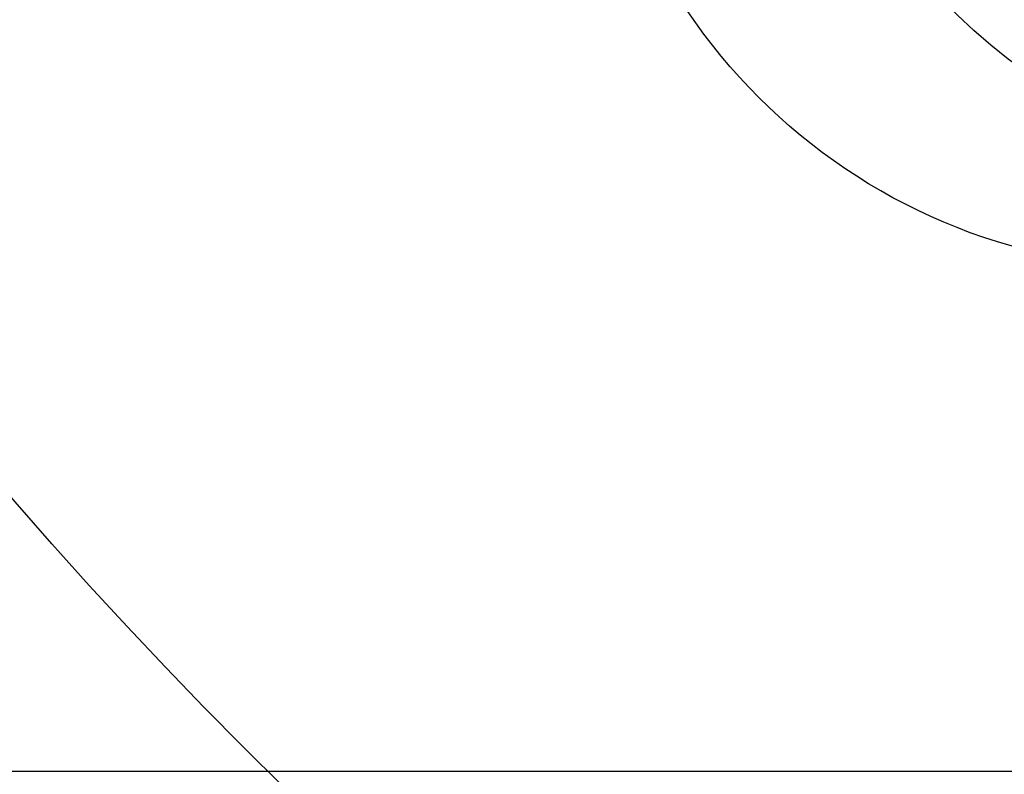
# Model space of a CAD drawing. Header units: millimetres. Extents: x -27714 to -5776, y 5810 to 9208.
# Tile 5 of 256: x -25761 to -25507, y 6729 to 6924. Entities that reach past the tile are written whole.
import ezdxf

# ---------------------------------------------------------------- set-up
doc = ezdxf.new("R2010")
doc.units = ezdxf.units.MM
for name, color, linetype in [('TEXTO', 7, 'Continuous'), ('TEXTO @ 100', 7, 'Continuous'), ('TEXTO @ 20', 7, 'Continuous'), ('TEXTO @ 200', 7, 'Continuous'), ('TEXTO @ 25', 7, 'Continuous')]:
    doc.layers.add(name, color=color, linetype=linetype)

# ---------------------------------------------------------------- blocks, each defined once
blk = doc.blocks.new('SIMBOLO NOMENCLATURA')
at = {"linetype": 'Continuous'}
blk.add_circle((-30, 0), 30, dxfattribs=at)
blk = doc.blocks.new('*U147')
at = {"layer": 'TEXTO @ 100', "linetype": 'Continuous', "xscale": 20, "yscale": 20, "zscale": 20}
blk.add_blockref('SIMBOLO NOMENCLATURA', (-25314.23, 7009.92), dxfattribs=at)
at = {"layer": 'TEXTO @ 20', "linetype": 'Continuous', "xscale": 4, "yscale": 4, "zscale": 4}
blk.add_blockref('SIMBOLO NOMENCLATURA', (-25314.23, 7009.92), dxfattribs=at)
at = {"layer": 'TEXTO @ 200', "linetype": 'Continuous', "xscale": 40, "yscale": 40, "zscale": 40}
blk.add_blockref('SIMBOLO NOMENCLATURA', (-25314.23, 7009.92), dxfattribs=at)
at = {"layer": 'TEXTO @ 25', "linetype": 'Continuous', "xscale": 5, "yscale": 5, "zscale": 5}
blk.add_blockref('SIMBOLO NOMENCLATURA', (-25314.23, 7009.92), dxfattribs=at)
blk = doc.blocks.new('*U151')
at = {"layer": 'TEXTO @ 100', "linetype": 'Continuous', "xscale": 20, "yscale": 20, "zscale": 20}
blk.add_blockref('SIMBOLO NOMENCLATURA', (-25312.56, 7079.25), dxfattribs=at)
at = {"layer": 'TEXTO @ 200', "linetype": 'Continuous', "xscale": 40, "yscale": 40, "zscale": 40}
blk.add_blockref('SIMBOLO NOMENCLATURA', (-25312.56, 7079.25), dxfattribs=at)
blk = doc.blocks.new('*U155')
at = {"layer": 'TEXTO @ 200', "linetype": 'Continuous', "xscale": 40, "yscale": 40, "zscale": 40}
blk.add_blockref('SIMBOLO NOMENCLATURA', (-23654.53, 7584.98), dxfattribs=at)
blk = doc.blocks.new('*U159')
at = {"layer": 'TEXTO @ 200', "linetype": 'Continuous', "xscale": 40, "yscale": 40, "zscale": 40}
blk.add_blockref('SIMBOLO NOMENCLATURA', (-23783.07, 7189.49), dxfattribs=at)

msp = doc.modelspace()

# ---------------------------------------------------------------- linework, layer by layer
msp.add_lwpolyline([(-26023.1543, 6730.2114), (-26023.1543, 7657.6233), (-24328.345, 7657.6233), (-24328.345, 6730.2114)], close=True)

# ---------------------------------------------------------------- block references
at = {"layer": 'TEXTO'}
for name in ['*U155', '*U159', '*U151', '*U147']:
    msp.add_blockref(name, (0, 0), dxfattribs=at)

doc.saveas('drawing.dxf')
